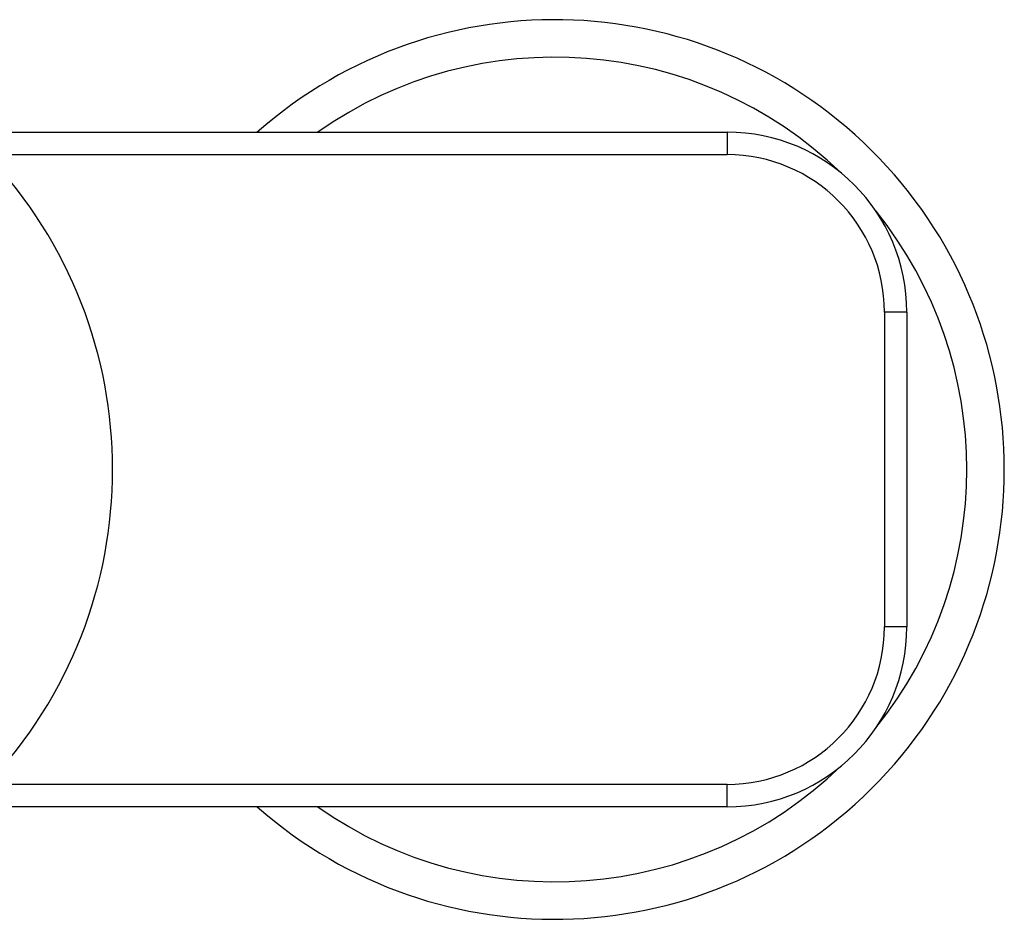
# Model space of a CAD drawing. Header units: millimetres. Extents: x -56 to 489, y -110 to 336.
# Tile 7 of 10: x 95 to 161, y 204 to 264. Entities that reach past the tile are written whole.
import ezdxf

# ---------------------------------------------------------------- set-up
doc = ezdxf.new("R2010")
doc.units = ezdxf.units.MM
doc.header["$LTSCALE"] = 23.1
doc.layers.get('0').update_dxf_attribs({"linetype": 'CONTINUOUS'})

msp = doc.modelspace()

# ---------------------------------------------------------------- linework, layer by layer
at = {"color": 7, "linetype": 'CONTINUOUS'}
for p, q in [((82.729, 256.74), (142.649, 256.74)), ((154.649, 244.74), (154.649, 223.74)), ((142.649, 211.74), (-0.351, 211.74))]:
    msp.add_line(p, q, dxfattribs=at)
at = {"color": 9, "linetype": 'CONTINUOUS'}
for p, q in [((142.649, 256.74), (142.649, 255.24)), ((93.268, 255.24), (142.649, 255.24)), ((154.649, 244.74), (153.149, 244.74)), ((153.149, 244.74), (153.149, 223.74)), ((154.649, 223.74), (153.149, 223.74)), ((142.649, 213.24), (93.268, 213.24)), ((142.649, 211.74), (142.649, 213.24))]:
    msp.add_line(p, q, dxfattribs=at)
at = {"color": 7, "linetype": 'CONTINUOUS'}
for centre, radius, start, end in [((131.149, 234.24), 30, 228.59103, 131.40897), ((142.649, 244.74), 12, 0, 90), ((142.649, 223.74), 12, 270, 360)]:
    msp.add_arc(centre, radius, start, end, dxfattribs=at)
at = {"color": 9, "linetype": 'CONTINUOUS'}
for centre, radius, start, end in [((131.149, 234.24), 27.5, 46.04828, 125.09555), ((71.149, 234.24), 30.5, 316.48657, 43.51343), ((142.649, 244.74), 10.5, 0, 90), ((131.149, 234.24), 27.5, 321.22147, 38.77414), ((142.649, 223.74), 10.5, 270, 360), ((131.149, 234.24), 27.5, 234.90445, 313.9668)]:
    msp.add_arc(centre, radius, start, end, dxfattribs=at)

doc.saveas('drawing.dxf')
